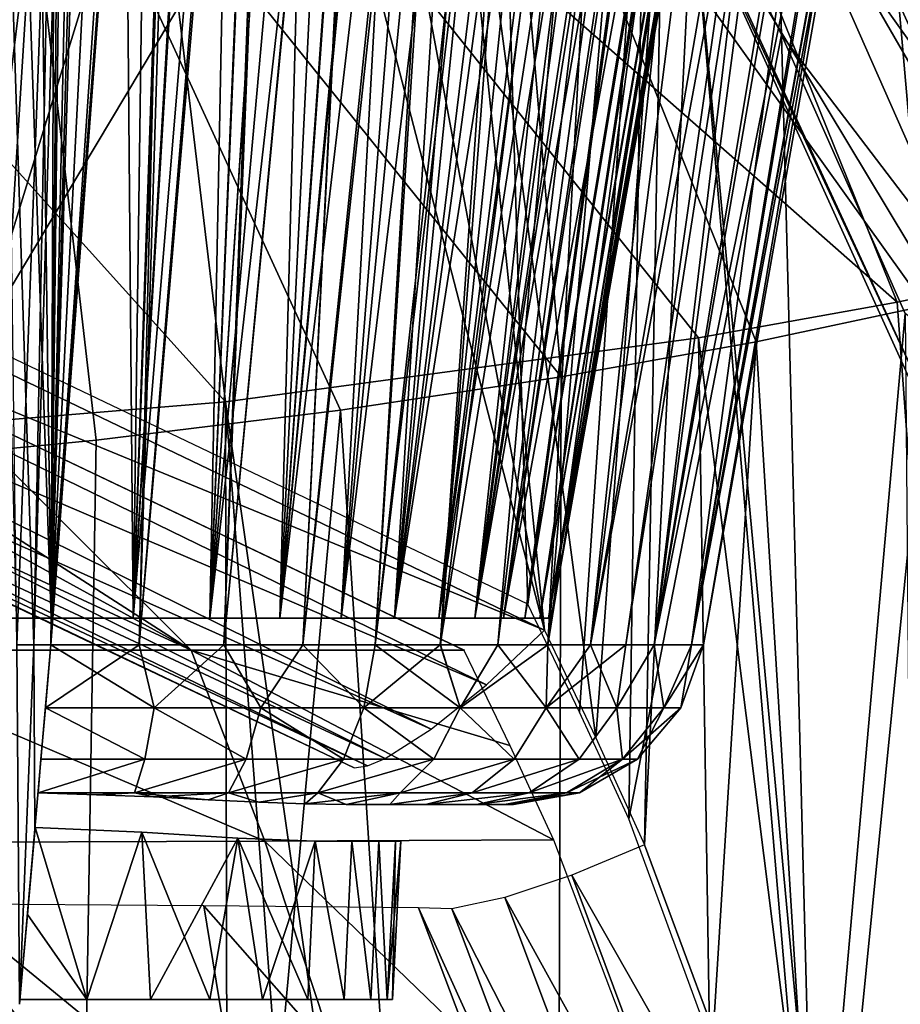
# Model space of a CAD drawing. Header units: millimetres. Extents: x -148 to 148, y -42 to 96.
# Tile 126 of 132: x 126 to 137, y 9 to 22. Entities that reach past the tile are written whole.
import ezdxf

# ---------------------------------------------------------------- set-up
doc = ezdxf.new("R2010")
doc.units = ezdxf.units.MM
doc.header["$LTSCALE"] = 127.314815
for name, color, linetype in [('152', 7, 'CONTINUOUS'), ('153', 7, 'CONTINUOUS'), ('160', 7, 'CONTINUOUS'), ('164', 7, 'CONTINUOUS'), ('167', 7, 'CONTINUOUS'), ('171', 7, 'CONTINUOUS'), ('172', 7, 'CONTINUOUS'), ('181', 7, 'CONTINUOUS'), ('186', 7, 'CONTINUOUS'), ('187', 7, 'CONTINUOUS'), ('191', 7, 'CONTINUOUS'), ('192', 7, 'CONTINUOUS'), ('194', 7, 'CONTINUOUS'), ('198', 7, 'CONTINUOUS'), ('199', 7, 'CONTINUOUS'), ('202', 7, 'CONTINUOUS'), ('207', 7, 'CONTINUOUS'), ('214', 7, 'CONTINUOUS'), ('215', 7, 'CONTINUOUS'), ('217', 7, 'CONTINUOUS'), ('223', 7, 'CONTINUOUS'), ('242', 7, 'CONTINUOUS'), ('243', 7, 'CONTINUOUS')]:
    doc.layers.add(name, color=color, linetype=linetype)

msp = doc.modelspace()

# ---------------------------------------------------------------- linework, layer by layer
at = {"layer": '152', "color": 40, "linetype": 'Continuous', "true_color": 0xfaa000}
for points in [[(128.863, 11.024, -40.087), (130.759, 5.276, -41.438), (123.77, 11.007, -52.293), (128.863, 11.024, -40.087)], [(130.759, 5.276, -41.438), (125.375, 5.235, -53.772), (123.77, 11.007, -52.293), (130.759, 5.276, -41.438)], [(132.597, 11.041, -27.477), (134.763, 5.316, -28.664), (128.863, 11.024, -40.087), (132.597, 11.041, -27.477)], [(134.763, 5.316, -28.664), (130.759, 5.276, -41.438), (128.863, 11.024, -40.087), (134.763, 5.316, -28.664)]]:
    msp.add_3dface(points, dxfattribs=at)
at = {"layer": '153', "color": 40, "linetype": 'Continuous', "true_color": 0xfaa000}
for points in [[(128.863, 11.024, -40.087), (123.77, 11.007, -52.293), (123.058, 13.5, -51.259), (128.863, 11.024, -40.087)], [(127.909, 13.5, -39.269), (128.863, 11.024, -40.087), (123.058, 13.5, -51.259), (127.909, 13.5, -39.269)], [(131.44, 13.5, -26.934), (132.033, 12.264, -27.209), (127.909, 13.5, -39.269), (131.44, 13.5, -26.934)], [(132.597, 11.041, -27.477), (128.863, 11.024, -40.087), (127.909, 13.5, -39.269), (132.597, 11.041, -27.477)], [(132.033, 12.264, -27.209), (132.597, 11.041, -27.477), (127.909, 13.5, -39.269), (132.033, 12.264, -27.209)]]:
    msp.add_3dface(points, dxfattribs=at)
at = {"layer": '160', "color": 40, "linetype": 'Continuous', "true_color": 0xfaa000}
for points in [[(117.739, 20.038, -23.951), (127.909, 13.5, -39.269), (116.182, 19.942, -30.625), (117.739, 20.038, -23.951)], [(124.67, 16.726, -25.505), (127.909, 13.5, -39.269), (117.739, 20.038, -23.951), (124.67, 16.726, -25.505)], [(116.182, 19.942, -30.625), (127.909, 13.5, -39.269), (114.246, 19.825, -37.2), (116.182, 19.942, -30.625)], [(127.909, 13.5, -39.269), (123.058, 13.5, -51.259), (114.246, 19.825, -37.2), (127.909, 13.5, -39.269)], [(124.67, 16.726, -25.505), (131.446, 13.5, -26.912), (131.443, 13.5, -26.923), (124.67, 16.726, -25.505)], [(131.44, 13.5, -26.934), (127.909, 13.5, -39.269), (124.67, 16.726, -25.505), (131.44, 13.5, -26.934)], [(131.44, 13.5, -26.934), (124.67, 16.726, -25.505), (131.443, 13.5, -26.923), (131.44, 13.5, -26.934)]]:
    msp.add_3dface(points, dxfattribs=at)
at = {"layer": '164', "color": 40, "linetype": 'Continuous', "true_color": 0xfaa000}
for points in [[(127.156, 26.724, 54.953), (119.091, 26.994, 67.736), (128.354, 16.715, 63.443), (127.156, 26.724, 54.953)], [(128.354, 16.715, 63.443), (119.091, 26.994, 67.736), (120.964, 16.104, 74.892), (128.354, 16.715, 63.443)], [(133.688, 26.334, 41.609), (127.156, 26.724, 54.953), (137.048, 18.005, 45.095), (133.688, 26.334, 41.609)], [(137.048, 18.005, 45.095), (127.156, 26.724, 54.953), (134.477, 17.543, 51.353), (137.048, 18.005, 45.095)], [(134.477, 17.543, 51.353), (127.156, 26.724, 54.953), (128.354, 16.715, 63.443), (134.477, 17.543, 51.353)], [(138.582, 25.822, 27.88), (133.688, 26.334, 41.609), (139.275, 18.476, 38.737), (138.582, 25.822, 27.88)], [(139.275, 18.476, 38.737), (133.688, 26.334, 41.609), (137.048, 18.005, 45.095), (139.275, 18.476, 38.737)]]:
    msp.add_3dface(points, dxfattribs=at)
at = {"layer": '167', "color": 40, "linetype": 'Continuous', "true_color": 0xfaa000}
for points in [[(140.665, -31.5, 44.071), (139.275, 18.476, 38.737), (137.048, 18.005, 45.095), (140.665, -31.5, 44.071)], [(140.665, -31.5, 44.071), (137.048, 18.005, 45.095), (134.477, 17.543, 51.353), (140.665, -31.5, 44.071)], [(135.252, -31.5, 56.771), (134.477, 17.543, 51.353), (128.354, 16.715, 63.443), (135.252, -31.5, 56.771)], [(135.252, -31.5, 56.771), (140.665, -31.5, 44.071), (134.477, 17.543, 51.353), (135.252, -31.5, 56.771)], [(128.449, -31.5, 69), (128.354, 16.715, 63.443), (120.964, 16.104, 74.892), (128.449, -31.5, 69)], [(132.022, -31.5, 62.952), (135.252, -31.5, 56.771), (128.354, 16.715, 63.443), (132.022, -31.5, 62.952)], [(128.449, -31.5, 69), (132.022, -31.5, 62.952), (128.354, 16.715, 63.443), (128.449, -31.5, 69)], [(124.534, -31.5, 74.9), (128.449, -31.5, 69), (120.964, 16.104, 74.892), (124.534, -31.5, 74.9)]]:
    msp.add_3dface(points, dxfattribs=at)
at = {"layer": '171', "color": 40, "linetype": 'Continuous', "true_color": 0xfaa000}
for points in [[(125.564, 42.698, 10.638), (126.2, 41.875, 10.456), (125, 13.913, 5.573), (125.564, 42.698, 10.638)], [(125, 13.913, 5.573), (126.2, 41.875, 10.456), (126.097, 13.913, 5.514), (125, 13.913, 5.573)], [(126.2, 41.875, 10.456), (126.825, 41.053, 10.247), (126.097, 13.913, 5.514), (126.2, 41.875, 10.456)], [(126.825, 41.053, 10.247), (127.437, 40.235, 10.013), (126.097, 13.913, 5.514), (126.825, 41.053, 10.247)], [(127.437, 40.235, 10.013), (128.029, 39.427, 9.756), (126.097, 13.913, 5.514), (127.437, 40.235, 10.013)], [(126.097, 13.913, 5.514), (128.029, 39.427, 9.756), (127.158, 13.913, 5.342), (126.097, 13.913, 5.514)], [(128.029, 39.427, 9.756), (128.599, 38.634, 9.479), (127.158, 13.913, 5.342), (128.029, 39.427, 9.756)], [(128.599, 38.634, 9.479), (129.147, 37.857, 9.182), (127.158, 13.913, 5.342), (128.599, 38.634, 9.479)], [(127.158, 13.913, 5.342), (129.147, 37.857, 9.182), (128.151, 13.913, 5.068), (127.158, 13.913, 5.342)], [(129.147, 37.857, 9.182), (129.668, 37.101, 8.869), (128.151, 13.913, 5.068), (129.147, 37.857, 9.182)], [(129.668, 37.101, 8.869), (130.161, 36.372, 8.544), (128.151, 13.913, 5.068), (129.668, 37.101, 8.869)], [(130.161, 36.372, 8.544), (130.624, 35.67, 8.208), (128.151, 13.913, 5.068), (130.161, 36.372, 8.544)], [(128.151, 13.913, 5.068), (130.624, 35.67, 8.208), (129.055, 13.913, 4.707), (128.151, 13.913, 5.068)], [(130.624, 35.67, 8.208), (131.059, 34.999, 7.864), (129.055, 13.913, 4.707), (130.624, 35.67, 8.208)], [(131.059, 34.999, 7.864), (131.462, 34.361, 7.517), (129.055, 13.913, 4.707), (131.059, 34.999, 7.864)], [(129.055, 13.913, 4.707), (131.462, 34.361, 7.517), (129.852, 13.913, 4.279), (129.055, 13.913, 4.707)], [(131.462, 34.361, 7.517), (132.176, 33.191, 6.818), (129.852, 13.913, 4.279), (131.462, 34.361, 7.517)], [(129.852, 13.913, 4.279), (132.176, 33.191, 6.818), (130.539, 13.913, 3.802), (129.852, 13.913, 4.279)], [(132.176, 33.191, 6.818), (132.778, 32.163, 6.128), (130.539, 13.913, 3.802), (132.176, 33.191, 6.818)], [(132.778, 32.163, 6.128), (133.273, 31.278, 5.461), (130.539, 13.913, 3.802), (132.778, 32.163, 6.128)], [(130.539, 13.913, 3.802), (133.273, 31.278, 5.461), (131.114, 13.913, 3.29), (130.539, 13.913, 3.802)], [(133.273, 31.278, 5.461), (133.678, 30.524, 4.823), (131.114, 13.913, 3.29), (133.273, 31.278, 5.461)], [(131.114, 13.913, 3.29), (133.678, 30.524, 4.823), (131.582, 13.913, 2.757), (131.114, 13.913, 3.29)], [(133.678, 30.524, 4.823), (134.006, 29.89, 4.218), (131.582, 13.913, 2.757), (133.678, 30.524, 4.823)], [(134.006, 29.89, 4.218), (134.268, 29.364, 3.647), (131.582, 13.913, 2.757), (134.006, 29.89, 4.218)], [(131.582, 13.913, 2.757), (134.268, 29.364, 3.647), (131.951, 13.913, 2.212), (131.582, 13.913, 2.757)], [(134.268, 29.364, 3.647), (134.642, 28.583, 2.595), (131.951, 13.913, 2.212), (134.268, 29.364, 3.647)], [(131.951, 13.913, 2.212), (134.642, 28.583, 2.595), (132.229, 13.913, 1.661), (131.951, 13.913, 2.212)], [(132.229, 13.913, 1.661), (134.642, 28.583, 2.595), (132.422, 13.913, 1.108), (132.229, 13.913, 1.661)], [(134.642, 28.583, 2.595), (134.866, 28.094, 1.646), (132.422, 13.913, 1.108), (134.642, 28.583, 2.595)], [(132.422, 13.913, 1.108), (134.866, 28.094, 1.646), (132.535, 13.913, 0.554), (132.422, 13.913, 1.108)], [(134.866, 28.094, 1.646), (134.98, 27.838, 0.794), (132.535, 13.913, 0.554), (134.866, 28.094, 1.646)], [(134.98, 27.838, 0.794), (135.014, 27.76), (132.535, 13.913, 0.554), (134.98, 27.838, 0.794)], [(132.535, 13.913, 0.554), (135.014, 27.76), (132.573, 13.913), (132.535, 13.913, 0.554)]]:
    msp.add_3dface(points, dxfattribs=at)
at = {"layer": '172', "color": 40, "linetype": 'Continuous', "true_color": 0xfaa000}
for points in [[(126.097, 13.913, -5.514), (125.081, 43.314, -10.757), (125, 13.913, -5.573), (126.097, 13.913, -5.514)], [(125.705, 42.516, -10.6), (125.081, 43.314, -10.757), (126.097, 13.913, -5.514), (125.705, 42.516, -10.6)], [(126.32, 41.718, -10.418), (125.705, 42.516, -10.6), (126.097, 13.913, -5.514), (126.32, 41.718, -10.418)], [(126.924, 40.921, -10.211), (126.32, 41.718, -10.418), (126.097, 13.913, -5.514), (126.924, 40.921, -10.211)], [(127.158, 13.913, -5.342), (126.924, 40.921, -10.211), (126.097, 13.913, -5.514), (127.158, 13.913, -5.342)], [(127.514, 40.13, -9.981), (126.924, 40.921, -10.211), (127.158, 13.913, -5.342), (127.514, 40.13, -9.981)], [(128.086, 39.348, -9.73), (127.514, 40.13, -9.981), (127.158, 13.913, -5.342), (128.086, 39.348, -9.73)], [(128.637, 38.58, -9.459), (128.086, 39.348, -9.73), (127.158, 13.913, -5.342), (128.637, 38.58, -9.459)], [(128.151, 13.913, -5.068), (128.637, 38.58, -9.459), (127.158, 13.913, -5.342), (128.151, 13.913, -5.068)], [(129.167, 37.828, -9.17), (128.637, 38.58, -9.459), (128.151, 13.913, -5.068), (129.167, 37.828, -9.17)], [(129.672, 37.096, -8.867), (129.167, 37.828, -9.17), (128.151, 13.913, -5.068), (129.672, 37.096, -8.867)], [(129.055, 13.913, -4.707), (129.672, 37.096, -8.867), (128.151, 13.913, -5.068), (129.055, 13.913, -4.707)], [(130.149, 36.389, -8.552), (129.672, 37.096, -8.867), (129.055, 13.913, -4.707), (130.149, 36.389, -8.552)], [(130.6, 35.707, -8.227), (130.149, 36.389, -8.552), (129.055, 13.913, -4.707), (130.6, 35.707, -8.227)], [(131.023, 35.054, -7.894), (130.6, 35.707, -8.227), (129.055, 13.913, -4.707), (131.023, 35.054, -7.894)], [(129.852, 13.913, -4.279), (131.023, 35.054, -7.894), (129.055, 13.913, -4.707), (129.852, 13.913, -4.279)], [(131.782, 33.844, -7.218), (131.023, 35.054, -7.894), (129.852, 13.913, -4.279), (131.782, 33.844, -7.218)], [(130.539, 13.913, -3.802), (131.782, 33.844, -7.218), (129.852, 13.913, -4.279), (130.539, 13.913, -3.802)], [(132.428, 32.766, -6.542), (131.782, 33.844, -7.218), (130.539, 13.913, -3.802), (132.428, 32.766, -6.542)], [(132.97, 31.823, -5.88), (132.428, 32.766, -6.542), (130.539, 13.913, -3.802), (132.97, 31.823, -5.88)], [(131.114, 13.913, -3.29), (132.97, 31.823, -5.88), (130.539, 13.913, -3.802), (131.114, 13.913, -3.29)], [(133.418, 31.011, -5.243), (132.97, 31.823, -5.88), (131.114, 13.913, -3.29), (133.418, 31.011, -5.243)], [(131.582, 13.913, -2.757), (133.418, 31.011, -5.243), (131.114, 13.913, -3.29), (131.582, 13.913, -2.757)], [(133.786, 30.318, -4.634), (133.418, 31.011, -5.243), (131.582, 13.913, -2.757), (133.786, 30.318, -4.634)], [(134.084, 29.736, -4.058), (133.786, 30.318, -4.634), (131.582, 13.913, -2.757), (134.084, 29.736, -4.058)], [(131.951, 13.913, -2.212), (134.084, 29.736, -4.058), (131.582, 13.913, -2.757), (131.951, 13.913, -2.212)], [(134.324, 29.251, -3.512), (134.084, 29.736, -4.058), (131.951, 13.913, -2.212), (134.324, 29.251, -3.512)], [(132.229, 13.913, -1.661), (134.324, 29.251, -3.512), (131.951, 13.913, -2.212), (132.229, 13.913, -1.661)], [(134.668, 28.527, -2.503), (134.324, 29.251, -3.512), (132.229, 13.913, -1.661), (134.668, 28.527, -2.503)], [(132.422, 13.913, -1.108), (134.668, 28.527, -2.503), (132.229, 13.913, -1.661), (132.422, 13.913, -1.108)], [(134.876, 28.073, -1.591), (134.668, 28.527, -2.503), (132.422, 13.913, -1.108), (134.876, 28.073, -1.591)], [(132.535, 13.913, -0.554), (134.876, 28.073, -1.591), (132.422, 13.913, -1.108), (132.535, 13.913, -0.554)], [(134.982, 27.834, -0.769), (134.876, 28.073, -1.591), (132.535, 13.913, -0.554), (134.982, 27.834, -0.769)], [(132.573, 13.913), (134.982, 27.834, -0.769), (132.535, 13.913, -0.554), (132.573, 13.913)], [(132.573, 13.913), (135.014, 27.76), (134.982, 27.834, -0.769), (132.573, 13.913)]]:
    msp.add_3dface(points, dxfattribs=at)
at = {"layer": '181', "color": 40, "linetype": 'Continuous', "true_color": 0xfaa000}
for points in [[(128.98, 4.651, -40.771), (124.474, 10.214, -46.297), (123.667, 4.646, -52.913), (128.98, 4.651, -40.771)], [(128.073, 10.186, -36.792), (124.474, 10.214, -46.297), (128.98, 4.651, -40.771), (128.073, 10.186, -36.792)], [(130.85, 10.16, -27.059), (128.073, 10.186, -36.792), (132.933, 4.658, -28.196), (130.85, 10.16, -27.059)], [(132.933, 4.658, -28.196), (128.073, 10.186, -36.792), (128.98, 4.651, -40.771), (132.933, 4.658, -28.196)]]:
    msp.add_3dface(points, dxfattribs=at)
at = {"layer": '186', "color": 40, "linetype": 'Continuous', "true_color": 0xfaa000}
for points in [[(123.197, 15.882, 68.119), (125.558, 25.933, 54.008), (126.677, 16.216, 62.402), (123.197, 15.882, 68.119)], [(125.558, 25.933, 54.008), (131.983, 25.545, 40.871), (132.696, 17.036, 50.502), (125.558, 25.933, 54.008)], [(129.842, 16.605, 56.531), (125.558, 25.933, 54.008), (132.696, 17.036, 50.502), (129.842, 16.605, 56.531)], [(126.677, 16.216, 62.402), (125.558, 25.933, 54.008), (129.842, 16.605, 56.531), (126.677, 16.216, 62.402)], [(135.222, 17.493, 44.346), (131.983, 25.545, 40.871), (137.411, 17.959, 38.091), (135.222, 17.493, 44.346)], [(132.696, 17.036, 50.502), (131.983, 25.545, 40.871), (135.222, 17.493, 44.346), (132.696, 17.036, 50.502)], [(131.983, 25.545, 40.871), (136.795, 25.038, 27.368), (137.411, 17.959, 38.091), (131.983, 25.545, 40.871)], [(139.261, 18.416, 31.746), (136.795, 25.038, 27.368), (140.765, 18.84, 25.348), (139.261, 18.416, 31.746)], [(137.411, 17.959, 38.091), (136.795, 25.038, 27.368), (139.261, 18.416, 31.746), (137.411, 17.959, 38.091)], [(136.795, 25.038, 27.368), (139.911, 24.409, 13.683), (140.765, 18.84, 25.348), (136.795, 25.038, 27.368)]]:
    msp.add_3dface(points, dxfattribs=at)
at = {"layer": '187', "color": 40, "linetype": 'Continuous', "true_color": 0xfaa000}
for points in [[(135.222, 17.493, 44.346), (137.411, 17.959, 38.091), (137.868, -25.154, 44.73), (135.222, 17.493, 44.346)], [(132.574, -25.154, 56.789), (135.222, 17.493, 44.346), (137.868, -25.154, 44.73), (132.574, -25.154, 56.789)], [(132.696, 17.036, 50.502), (135.222, 17.493, 44.346), (132.574, -25.154, 56.789), (132.696, 17.036, 50.502)], [(129.842, 16.605, 56.531), (132.696, 17.036, 50.502), (132.574, -25.154, 56.789), (129.842, 16.605, 56.531)], [(126.677, 16.216, 62.402), (129.842, 16.605, 56.531), (125.996, -25.154, 68.405), (126.677, 16.216, 62.402)], [(125.996, -25.154, 68.405), (129.842, 16.605, 56.531), (132.574, -25.154, 56.789), (125.996, -25.154, 68.405)], [(123.197, 15.882, 68.119), (126.677, 16.216, 62.402), (125.996, -25.154, 68.405), (123.197, 15.882, 68.119)], [(118.158, -25.154, 79.471), (123.197, 15.882, 68.119), (125.996, -25.154, 68.405), (118.158, -25.154, 79.471)]]:
    msp.add_3dface(points, dxfattribs=at)
at = {"layer": '191', "color": 40, "linetype": 'Continuous', "true_color": 0xfaa000}
for points in [[(126.417, 41.457, 12.402), (124.91, 43.17, 12.762), (125.872, 13.566, 7.511), (126.417, 41.457, 12.402)], [(125.872, 13.566, 7.511), (124.91, 43.17, 12.762), (125.65, 13.566, 7.525), (125.872, 13.566, 7.511)], [(126.093, 13.566, 7.494), (126.417, 41.457, 12.402), (125.872, 13.566, 7.511), (126.093, 13.566, 7.494)], [(127.875, 39.752, 11.912), (126.417, 41.457, 12.402), (126.093, 13.566, 7.494), (127.875, 39.752, 11.912)], [(127.237, 13.566, 7.336), (127.875, 39.752, 11.912), (126.093, 13.566, 7.494), (127.237, 13.566, 7.336)], [(129.251, 38.091, 11.308), (127.875, 39.752, 11.912), (127.237, 13.566, 7.336), (129.251, 38.091, 11.308)], [(128.33, 13.566, 7.075), (129.251, 38.091, 11.308), (127.237, 13.566, 7.336), (128.33, 13.566, 7.075)], [(130.521, 36.51, 10.609), (129.251, 38.091, 11.308), (128.33, 13.566, 7.075), (130.521, 36.51, 10.609)], [(129.353, 13.566, 6.724), (130.521, 36.51, 10.609), (128.33, 13.566, 7.075), (129.353, 13.566, 6.724)], [(131.664, 35.043, 9.841), (130.521, 36.51, 10.609), (129.353, 13.566, 6.724), (131.664, 35.043, 9.841)], [(130.29, 13.566, 6.293), (131.664, 35.043, 9.841), (129.353, 13.566, 6.724), (130.29, 13.566, 6.293)], [(132.668, 33.712, 9.03), (131.664, 35.043, 9.841), (130.29, 13.566, 6.293), (132.668, 33.712, 9.03)], [(131.134, 13.566, 5.798), (132.668, 33.712, 9.03), (130.29, 13.566, 6.293), (131.134, 13.566, 5.798)], [(133.533, 32.534, 8.201), (132.668, 33.712, 9.03), (131.134, 13.566, 5.798), (133.533, 32.534, 8.201)], [(131.879, 13.566, 5.251), (133.533, 32.534, 8.201), (131.134, 13.566, 5.798), (131.879, 13.566, 5.251)], [(132.526, 13.566, 4.663), (133.533, 32.534, 8.201), (131.879, 13.566, 5.251), (132.526, 13.566, 4.663)], [(134.87, 30.637, 6.568), (133.533, 32.534, 8.201), (132.526, 13.566, 4.663), (134.87, 30.637, 6.568)], [(133.076, 13.566, 4.044), (134.87, 30.637, 6.568), (132.526, 13.566, 4.663), (133.076, 13.566, 4.044)], [(135.777, 29.293, 5.038), (134.87, 30.637, 6.568), (133.076, 13.566, 4.044), (135.777, 29.293, 5.038)], [(133.534, 13.566, 3.4), (135.777, 29.293, 5.038), (133.076, 13.566, 4.044), (133.534, 13.566, 3.4)], [(133.902, 13.566, 2.739), (135.777, 29.293, 5.038), (133.534, 13.566, 3.4), (133.902, 13.566, 2.739)], [(136.367, 28.389, 3.638), (135.777, 29.293, 5.038), (133.902, 13.566, 2.739), (136.367, 28.389, 3.638)], [(134.384, 13.566, 1.381), (136.367, 28.389, 3.638), (133.902, 13.566, 2.739), (134.384, 13.566, 1.381)], [(136.729, 27.819, 2.35), (136.367, 28.389, 3.638), (134.384, 13.566, 1.381), (136.729, 27.819, 2.35)], [(136.923, 27.51, 1.15), (136.729, 27.819, 2.35), (134.384, 13.566, 1.381), (136.923, 27.51, 1.15)], [(134.542, 13.566), (136.923, 27.51, 1.15), (134.384, 13.566, 1.381), (134.542, 13.566)], [(136.984, 27.413), (136.923, 27.51, 1.15), (134.542, 13.566), (136.984, 27.413)]]:
    msp.add_3dface(points, dxfattribs=at)
at = {"layer": '192', "color": 40, "linetype": 'Continuous', "true_color": 0xfaa000}
for points in [[(126.673, 41.161, -12.326), (125.65, 13.566, -7.525), (125.267, 42.769, -12.69), (126.673, 41.161, -12.326)], [(125.872, 13.566, -7.511), (125.65, 13.566, -7.525), (126.673, 41.161, -12.326), (125.872, 13.566, -7.511)], [(126.093, 13.566, -7.494), (125.872, 13.566, -7.511), (126.673, 41.161, -12.326), (126.093, 13.566, -7.494)], [(128.032, 39.564, -11.851), (126.093, 13.566, -7.494), (126.673, 41.161, -12.326), (128.032, 39.564, -11.851)], [(127.237, 13.566, -7.336), (126.093, 13.566, -7.494), (128.032, 39.564, -11.851), (127.237, 13.566, -7.336)], [(129.316, 38.011, -11.276), (127.237, 13.566, -7.336), (128.032, 39.564, -11.851), (129.316, 38.011, -11.276)], [(128.33, 13.566, -7.075), (127.237, 13.566, -7.336), (129.316, 38.011, -11.276), (128.33, 13.566, -7.075)], [(130.506, 36.529, -10.618), (128.33, 13.566, -7.075), (129.316, 38.011, -11.276), (130.506, 36.529, -10.618)], [(129.353, 13.566, -6.724), (128.33, 13.566, -7.075), (130.506, 36.529, -10.618), (129.353, 13.566, -6.724)], [(131.584, 35.147, -9.9), (129.353, 13.566, -6.724), (130.506, 36.529, -10.618), (131.584, 35.147, -9.9)], [(130.29, 13.566, -6.294), (129.353, 13.566, -6.724), (131.584, 35.147, -9.9), (130.29, 13.566, -6.294)], [(132.54, 33.884, -9.141), (130.29, 13.566, -6.294), (131.584, 35.147, -9.9), (132.54, 33.884, -9.141)], [(131.133, 13.566, -5.799), (130.29, 13.566, -6.294), (132.54, 33.884, -9.141), (131.133, 13.566, -5.799)], [(134.086, 31.76, -7.588), (131.133, 13.566, -5.799), (132.54, 33.884, -9.141), (134.086, 31.76, -7.588)], [(131.878, 13.566, -5.252), (131.133, 13.566, -5.799), (134.086, 31.76, -7.588), (131.878, 13.566, -5.252)], [(132.525, 13.566, -4.664), (131.878, 13.566, -5.252), (134.086, 31.76, -7.588), (132.525, 13.566, -4.664)], [(135.191, 30.168, -6.082), (132.525, 13.566, -4.664), (134.086, 31.76, -7.588), (135.191, 30.168, -6.082)], [(133.076, 13.566, -4.044), (132.525, 13.566, -4.664), (135.191, 30.168, -6.082), (133.076, 13.566, -4.044)], [(135.948, 29.033, -4.681), (133.076, 13.566, -4.044), (135.191, 30.168, -6.082), (135.948, 29.033, -4.681)], [(133.533, 13.566, -3.401), (133.076, 13.566, -4.044), (135.948, 29.033, -4.681), (133.533, 13.566, -3.401)], [(133.902, 13.566, -2.739), (133.533, 13.566, -3.401), (135.948, 29.033, -4.681), (133.902, 13.566, -2.739)], [(136.449, 28.261, -3.392), (133.902, 13.566, -2.739), (135.948, 29.033, -4.681), (136.449, 28.261, -3.392)], [(136.761, 27.768, -2.198), (133.902, 13.566, -2.739), (136.449, 28.261, -3.392), (136.761, 27.768, -2.198)], [(134.384, 13.566, -1.381), (133.902, 13.566, -2.739), (136.761, 27.768, -2.198), (134.384, 13.566, -1.381)], [(136.931, 27.498, -1.078), (134.384, 13.566, -1.381), (136.761, 27.768, -2.198), (136.931, 27.498, -1.078)], [(136.984, 27.413), (134.384, 13.566, -1.381), (136.931, 27.498, -1.078), (136.984, 27.413)], [(136.984, 27.413), (134.542, 13.566), (134.384, 13.566, -1.381), (136.984, 27.413)]]:
    msp.add_3dface(points, dxfattribs=at)
at = {"layer": '194', "color": 40, "linetype": 'Continuous', "true_color": 0xfaa000}
for points in [[(125.788, 10.077, 5.517), (126.557, 8.974, 5.291), (125.887, 11.204, 5.562), (125.788, 10.077, 5.517)], [(125.788, 10.077, -5.517), (125.887, 11.204, -5.562), (126.557, 8.974, -5.291), (125.788, 10.077, -5.517)], [(125.887, 11.204, 5.562), (126.557, 8.974, 5.291), (127.269, 11.141, 5.152), (125.887, 11.204, 5.562)], [(125.887, 11.204, -5.562), (127.269, 11.141, -5.152), (126.557, 8.974, -5.291), (125.887, 11.204, -5.562)], [(126.557, 8.974, 5.291), (127.383, 8.974, 4.974), (127.269, 11.141, 5.152), (126.557, 8.974, 5.291)], [(126.557, 8.974, -5.291), (127.269, 11.141, -5.152), (127.383, 8.974, -4.974), (126.557, 8.974, -5.291)], [(127.383, 8.974, 4.974), (128.148, 8.974, 4.529), (127.269, 11.141, 5.152), (127.383, 8.974, 4.974)], [(127.269, 11.141, 5.152), (128.148, 8.974, 4.529), (128.511, 11.063, 4.395), (127.269, 11.141, 5.152)], [(127.269, 11.141, -5.152), (128.511, 11.063, -4.395), (127.383, 8.974, -4.974), (127.269, 11.141, -5.152)], [(127.383, 8.974, -4.974), (128.511, 11.063, -4.395), (128.148, 8.974, -4.529), (127.383, 8.974, -4.974)], [(128.148, 8.974, 4.529), (128.831, 8.974, 3.967), (128.511, 11.063, 4.395), (128.148, 8.974, 4.529)], [(128.148, 8.974, -4.529), (128.511, 11.063, -4.395), (128.831, 8.974, -3.967), (128.148, 8.974, -4.529)], [(128.511, 11.063, -4.395), (129.514, 11.026, -3.353), (128.831, 8.974, -3.967), (128.511, 11.063, -4.395)], [(128.831, 8.974, 3.967), (129.417, 8.974, 3.304), (128.511, 11.063, 4.395), (128.831, 8.974, 3.967)], [(128.511, 11.063, 4.395), (129.417, 8.974, 3.304), (129.514, 11.026, 3.353), (128.511, 11.063, 4.395)], [(128.831, 8.974, -3.967), (129.514, 11.026, -3.353), (129.417, 8.974, -3.304), (128.831, 8.974, -3.967)], [(129.417, 8.974, -3.304), (129.514, 11.026, -3.353), (129.888, 8.974, -2.555), (129.417, 8.974, -3.304)], [(129.417, 8.974, 3.304), (129.888, 8.974, 2.555), (129.514, 11.026, 3.353), (129.417, 8.974, 3.304)], [(129.888, 8.974, -2.555), (129.514, 11.026, -3.353), (129.99, 11.026, -2.593), (129.888, 8.974, -2.555)], [(129.514, 11.026, 3.353), (129.888, 8.974, 2.555), (129.99, 11.026, 2.593), (129.514, 11.026, 3.353)], [(129.888, 8.974, 2.555), (130.234, 8.974, 1.741), (129.99, 11.026, 2.593), (129.888, 8.974, 2.555)], [(130.234, 8.974, -1.741), (129.888, 8.974, -2.555), (129.99, 11.026, -2.593), (130.234, 8.974, -1.741)], [(129.99, 11.026, 2.593), (130.234, 8.974, 1.741), (130.339, 11.026, 1.766), (129.99, 11.026, 2.593)], [(130.339, 11.026, -1.766), (130.234, 8.974, -1.741), (129.99, 11.026, -2.593), (130.339, 11.026, -1.766)], [(130.234, 8.974, 1.741), (130.445, 8.974, 0.882), (130.339, 11.026, 1.766), (130.234, 8.974, 1.741)], [(130.445, 8.974, -0.882), (130.234, 8.974, -1.741), (130.339, 11.026, -1.766), (130.445, 8.974, -0.882)], [(130.339, 11.026, 1.766), (130.445, 8.974, 0.882), (130.552, 11.026, 0.894), (130.339, 11.026, 1.766)], [(130.552, 11.026, -0.894), (130.445, 8.974, -0.882), (130.339, 11.026, -1.766), (130.552, 11.026, -0.894)], [(130.445, 8.974, 0.882), (130.516, 8.974), (130.552, 11.026, 0.894), (130.445, 8.974, 0.882)], [(130.623, 11.026, 0), (130.445, 8.974, -0.882), (130.552, 11.026, -0.894), (130.623, 11.026, 0)], [(130.516, 8.974), (130.445, 8.974, -0.882), (130.623, 11.026, 0), (130.516, 8.974)], [(130.552, 11.026, 0.894), (130.516, 8.974), (130.623, 11.026, 0), (130.552, 11.026, 0.894)], [(125.691, 8.974, 5.472), (126.557, 8.974, 5.291), (125.788, 10.077, 5.517), (125.691, 8.974, 5.472)], [(125.691, 8.974, -5.472), (125.788, 10.077, -5.517), (126.557, 8.974, -5.291), (125.691, 8.974, -5.472)]]:
    msp.add_3dface(points, dxfattribs=at)
at = {"layer": '198', "color": 40, "linetype": 'Continuous', "true_color": 0xfaa000}
for points in [[(126.093, 13.566, 7.494), (126.022, 12.752, 7.203), (127.431, 12.752, 6.995), (126.093, 13.566, 7.494)], [(127.237, 13.566, 7.336), (126.093, 13.566, 7.494), (127.431, 12.752, 6.995), (127.237, 13.566, 7.336)], [(128.33, 13.566, 7.075), (127.237, 13.566, 7.336), (127.431, 12.752, 6.995), (128.33, 13.566, 7.075)], [(128.33, 13.566, 7.075), (127.431, 12.752, 6.995), (128.812, 12.752, 6.61), (128.33, 13.566, 7.075)], [(129.353, 13.566, 6.724), (128.33, 13.566, 7.075), (128.812, 12.752, 6.61), (129.353, 13.566, 6.724)], [(129.353, 13.566, 6.724), (128.812, 12.752, 6.61), (130.142, 12.752, 6.037), (129.353, 13.566, 6.724)], [(130.29, 13.566, 6.293), (129.353, 13.566, 6.724), (130.142, 12.752, 6.037), (130.29, 13.566, 6.293)], [(130.29, 13.566, 6.293), (130.142, 12.752, 6.037), (131.389, 12.752, 5.258), (130.29, 13.566, 6.293)], [(131.134, 13.566, 5.798), (130.29, 13.566, 6.293), (131.389, 12.752, 5.258), (131.134, 13.566, 5.798)], [(131.879, 13.566, 5.251), (131.134, 13.566, 5.798), (131.389, 12.752, 5.258), (131.879, 13.566, 5.251)], [(131.879, 13.566, 5.251), (131.389, 12.752, 5.258), (132.505, 12.752, 4.256), (131.879, 13.566, 5.251)], [(132.526, 13.566, 4.663), (131.879, 13.566, 5.251), (132.505, 12.752, 4.256), (132.526, 13.566, 4.663)], [(133.076, 13.566, 4.044), (132.505, 12.752, 4.256), (133.417, 12.752, 3.021), (133.076, 13.566, 4.044)], [(133.076, 13.566, 4.044), (132.526, 13.566, 4.663), (132.505, 12.752, 4.256), (133.076, 13.566, 4.044)], [(133.534, 13.566, 3.4), (133.076, 13.566, 4.044), (133.417, 12.752, 3.021), (133.534, 13.566, 3.4)], [(133.902, 13.566, 2.739), (133.417, 12.752, 3.021), (134.029, 12.752, 1.576), (133.902, 13.566, 2.739)], [(133.902, 13.566, 2.739), (133.534, 13.566, 3.4), (133.417, 12.752, 3.021), (133.902, 13.566, 2.739)], [(134.384, 13.566, 1.381), (133.902, 13.566, 2.739), (134.029, 12.752, 1.576), (134.384, 13.566, 1.381)], [(134.384, 13.566, 1.381), (134.029, 12.752, 1.576), (134.246, 12.752, 0), (134.384, 13.566, 1.381)], [(134.542, 13.566), (134.384, 13.566, 1.381), (134.246, 12.752, 0), (134.542, 13.566)], [(125.964, 12.085, 6.647), (127.307, 12.085, 6.451), (126.022, 12.752, 7.203), (125.964, 12.085, 6.647)], [(126.022, 12.752, 7.203), (127.307, 12.085, 6.451), (127.431, 12.752, 6.995), (126.022, 12.752, 7.203)], [(127.307, 12.085, 6.451), (128.62, 12.085, 6.086), (127.431, 12.752, 6.995), (127.307, 12.085, 6.451)], [(127.431, 12.752, 6.995), (128.62, 12.085, 6.086), (128.812, 12.752, 6.61), (127.431, 12.752, 6.995)], [(128.62, 12.085, 6.086), (129.879, 12.085, 5.545), (128.812, 12.752, 6.61), (128.62, 12.085, 6.086)], [(128.812, 12.752, 6.61), (129.879, 12.085, 5.545), (130.142, 12.752, 6.037), (128.812, 12.752, 6.61)], [(129.879, 12.085, 5.545), (131.051, 12.085, 4.814), (130.142, 12.752, 6.037), (129.879, 12.085, 5.545)], [(130.142, 12.752, 6.037), (131.051, 12.085, 4.814), (131.389, 12.752, 5.258), (130.142, 12.752, 6.037)], [(131.051, 12.085, 4.814), (132.091, 12.085, 3.881), (131.389, 12.752, 5.258), (131.051, 12.085, 4.814)], [(131.389, 12.752, 5.258), (132.091, 12.085, 3.881), (132.505, 12.752, 4.256), (131.389, 12.752, 5.258)], [(132.091, 12.085, 3.881), (132.932, 12.085, 2.744), (132.505, 12.752, 4.256), (132.091, 12.085, 3.881)], [(132.505, 12.752, 4.256), (132.932, 12.085, 2.744), (133.417, 12.752, 3.021), (132.505, 12.752, 4.256)], [(132.932, 12.085, 2.744), (133.491, 12.085, 1.427), (133.417, 12.752, 3.021), (132.932, 12.085, 2.744)], [(133.417, 12.752, 3.021), (133.491, 12.085, 1.427), (134.029, 12.752, 1.576), (133.417, 12.752, 3.021)], [(133.491, 12.085, 1.427), (133.688, 12.085, 0), (134.029, 12.752, 1.576), (133.491, 12.085, 1.427)], [(134.029, 12.752, 1.576), (133.688, 12.085, 0), (134.246, 12.752, 0), (134.029, 12.752, 1.576)], [(125.964, 12.085, 6.647), (125.926, 11.651, 5.895), (127.307, 12.085, 6.451), (125.964, 12.085, 6.647)], [(125.926, 11.651, 5.895), (127.175, 11.651, 5.709), (127.307, 12.085, 6.451), (125.926, 11.651, 5.895)], [(127.307, 12.085, 6.451), (127.175, 11.651, 5.709), (128.62, 12.085, 6.086), (127.307, 12.085, 6.451)], [(127.175, 11.651, 5.709), (128.39, 11.651, 5.369), (128.62, 12.085, 6.086), (127.175, 11.651, 5.709)], [(128.39, 11.651, 5.369), (129.546, 11.651, 4.869), (129.879, 12.085, 5.545), (128.39, 11.651, 5.369)], [(128.62, 12.085, 6.086), (128.39, 11.651, 5.369), (129.879, 12.085, 5.545), (128.62, 12.085, 6.086)], [(129.546, 11.651, 4.869), (130.612, 11.651, 4.202), (131.051, 12.085, 4.814), (129.546, 11.651, 4.869)], [(129.879, 12.085, 5.545), (129.546, 11.651, 4.869), (131.051, 12.085, 4.814), (129.879, 12.085, 5.545)], [(131.051, 12.085, 4.814), (130.612, 11.651, 4.202), (132.091, 12.085, 3.881), (131.051, 12.085, 4.814)], [(130.612, 11.651, 4.202), (131.544, 11.651, 3.364), (132.091, 12.085, 3.881), (130.612, 11.651, 4.202)], [(132.091, 12.085, 3.881), (131.544, 11.651, 3.364), (132.932, 12.085, 2.744), (132.091, 12.085, 3.881)], [(131.544, 11.651, 3.364), (132.284, 11.651, 2.361), (132.932, 12.085, 2.744), (131.544, 11.651, 3.364)], [(132.932, 12.085, 2.744), (132.284, 11.651, 2.361), (133.491, 12.085, 1.427), (132.932, 12.085, 2.744)], [(132.284, 11.651, 2.361), (132.767, 11.651, 1.221), (133.491, 12.085, 1.427), (132.284, 11.651, 2.361)], [(132.767, 11.651, 1.221), (132.936, 11.651, 0), (133.491, 12.085, 1.427), (132.767, 11.651, 1.221)], [(133.491, 12.085, 1.427), (132.936, 11.651, 0), (133.688, 12.085, 0), (133.491, 12.085, 1.427)], [(125.925, 11.649, 5.89), (126.684, 11.627, 5.732), (125.926, 11.651, 5.895), (125.925, 11.649, 5.89)], [(125.926, 11.651, 5.895), (126.684, 11.627, 5.732), (127.175, 11.651, 5.709), (125.926, 11.651, 5.895)], [(126.684, 11.627, 5.732), (127.422, 11.597, 5.482), (127.175, 11.651, 5.709), (126.684, 11.627, 5.732)], [(127.175, 11.651, 5.709), (128.127, 11.562, 5.142), (128.39, 11.651, 5.369), (127.175, 11.651, 5.709)], [(127.422, 11.597, 5.482), (128.127, 11.562, 5.142), (127.175, 11.651, 5.709), (127.422, 11.597, 5.482)], [(128.127, 11.562, 5.142), (128.785, 11.531, 4.718), (128.39, 11.651, 5.369), (128.127, 11.562, 5.142)], [(128.39, 11.651, 5.369), (128.785, 11.531, 4.718), (129.546, 11.651, 4.869), (128.39, 11.651, 5.369)], [(128.785, 11.531, 4.718), (129.384, 11.508, 4.218), (129.546, 11.651, 4.869), (128.785, 11.531, 4.718)], [(129.384, 11.508, 4.218), (129.915, 11.5, 3.651), (129.546, 11.651, 4.869), (129.384, 11.508, 4.218)], [(129.546, 11.651, 4.869), (129.915, 11.5, 3.651), (130.612, 11.651, 4.202), (129.546, 11.651, 4.869)], [(129.915, 11.5, 3.651), (130.479, 11.5, 3.211), (130.612, 11.651, 4.202), (129.915, 11.5, 3.651)], [(130.479, 11.5, 3.211), (130.943, 11.5, 2.754), (131.544, 11.651, 3.364), (130.479, 11.5, 3.211)], [(130.612, 11.651, 4.202), (130.479, 11.5, 3.211), (131.544, 11.651, 3.364), (130.612, 11.651, 4.202)], [(131.544, 11.651, 3.364), (130.943, 11.5, 2.754), (132.284, 11.651, 2.361), (131.544, 11.651, 3.364)], [(130.943, 11.5, 2.754), (131.604, 11.5, 1.825), (132.284, 11.651, 2.361), (130.943, 11.5, 2.754)], [(132.284, 11.651, 2.361), (131.604, 11.5, 1.825), (132.767, 11.651, 1.221), (132.284, 11.651, 2.361)], [(131.604, 11.5, 1.825), (131.966, 11.5, 0.906), (132.767, 11.651, 1.221), (131.604, 11.5, 1.825)], [(131.966, 11.5, 0.906), (132.08, 11.5), (132.767, 11.651, 1.221), (131.966, 11.5, 0.906)], [(132.767, 11.651, 1.221), (132.08, 11.5), (132.936, 11.651, 0), (132.767, 11.651, 1.221)]]:
    msp.add_3dface(points, dxfattribs=at)
at = {"layer": '199', "color": 40, "linetype": 'Continuous', "true_color": 0xfaa000}
for points in [[(127.237, 13.566, -7.336), (127.431, 12.752, -6.995), (126.022, 12.752, -7.203), (127.237, 13.566, -7.336)], [(126.093, 13.566, -7.494), (127.237, 13.566, -7.336), (126.022, 12.752, -7.203), (126.093, 13.566, -7.494)], [(127.237, 13.566, -7.336), (128.33, 13.566, -7.075), (127.431, 12.752, -6.995), (127.237, 13.566, -7.336)], [(128.33, 13.566, -7.075), (128.812, 12.752, -6.61), (127.431, 12.752, -6.995), (128.33, 13.566, -7.075)], [(128.33, 13.566, -7.075), (129.353, 13.566, -6.724), (128.812, 12.752, -6.61), (128.33, 13.566, -7.075)], [(129.353, 13.566, -6.724), (130.142, 12.752, -6.037), (128.812, 12.752, -6.61), (129.353, 13.566, -6.724)], [(129.353, 13.566, -6.724), (130.29, 13.566, -6.294), (130.142, 12.752, -6.037), (129.353, 13.566, -6.724)], [(130.29, 13.566, -6.294), (131.133, 13.566, -5.799), (130.142, 12.752, -6.037), (130.29, 13.566, -6.294)], [(131.133, 13.566, -5.799), (131.389, 12.752, -5.258), (130.142, 12.752, -6.037), (131.133, 13.566, -5.799)], [(131.133, 13.566, -5.799), (131.878, 13.566, -5.252), (131.389, 12.752, -5.258), (131.133, 13.566, -5.799)], [(132.525, 13.566, -4.664), (132.505, 12.752, -4.256), (131.389, 12.752, -5.258), (132.525, 13.566, -4.664)], [(131.878, 13.566, -5.252), (132.525, 13.566, -4.664), (131.389, 12.752, -5.258), (131.878, 13.566, -5.252)], [(133.533, 13.566, -3.401), (133.417, 12.752, -3.021), (132.505, 12.752, -4.256), (133.533, 13.566, -3.401)], [(133.076, 13.566, -4.044), (133.533, 13.566, -3.401), (132.505, 12.752, -4.256), (133.076, 13.566, -4.044)], [(132.525, 13.566, -4.664), (133.076, 13.566, -4.044), (132.505, 12.752, -4.256), (132.525, 13.566, -4.664)], [(133.902, 13.566, -2.739), (134.029, 12.752, -1.576), (133.417, 12.752, -3.021), (133.902, 13.566, -2.739)], [(133.533, 13.566, -3.401), (133.902, 13.566, -2.739), (133.417, 12.752, -3.021), (133.533, 13.566, -3.401)], [(133.902, 13.566, -2.739), (134.384, 13.566, -1.381), (134.029, 12.752, -1.576), (133.902, 13.566, -2.739)], [(134.542, 13.566), (134.246, 12.752, 0), (134.029, 12.752, -1.576), (134.542, 13.566)], [(134.384, 13.566, -1.381), (134.542, 13.566), (134.029, 12.752, -1.576), (134.384, 13.566, -1.381)], [(127.307, 12.085, -6.451), (125.964, 12.085, -6.647), (126.022, 12.752, -7.203), (127.307, 12.085, -6.451)], [(127.431, 12.752, -6.995), (127.307, 12.085, -6.451), (126.022, 12.752, -7.203), (127.431, 12.752, -6.995)], [(128.62, 12.085, -6.086), (127.307, 12.085, -6.451), (127.431, 12.752, -6.995), (128.62, 12.085, -6.086)], [(128.812, 12.752, -6.61), (128.62, 12.085, -6.086), (127.431, 12.752, -6.995), (128.812, 12.752, -6.61)], [(129.879, 12.085, -5.545), (128.62, 12.085, -6.086), (128.812, 12.752, -6.61), (129.879, 12.085, -5.545)], [(130.142, 12.752, -6.037), (129.879, 12.085, -5.545), (128.812, 12.752, -6.61), (130.142, 12.752, -6.037)], [(131.051, 12.085, -4.814), (129.879, 12.085, -5.545), (130.142, 12.752, -6.037), (131.051, 12.085, -4.814)], [(131.389, 12.752, -5.258), (131.051, 12.085, -4.814), (130.142, 12.752, -6.037), (131.389, 12.752, -5.258)], [(132.091, 12.085, -3.881), (131.051, 12.085, -4.814), (131.389, 12.752, -5.258), (132.091, 12.085, -3.881)], [(132.505, 12.752, -4.256), (132.091, 12.085, -3.881), (131.389, 12.752, -5.258), (132.505, 12.752, -4.256)], [(132.932, 12.085, -2.744), (132.091, 12.085, -3.881), (132.505, 12.752, -4.256), (132.932, 12.085, -2.744)], [(133.417, 12.752, -3.021), (132.932, 12.085, -2.744), (132.505, 12.752, -4.256), (133.417, 12.752, -3.021)], [(133.491, 12.085, -1.427), (132.932, 12.085, -2.744), (133.417, 12.752, -3.021), (133.491, 12.085, -1.427)], [(134.029, 12.752, -1.576), (133.491, 12.085, -1.427), (133.417, 12.752, -3.021), (134.029, 12.752, -1.576)], [(134.246, 12.752, 0), (133.491, 12.085, -1.427), (134.029, 12.752, -1.576), (134.246, 12.752, 0)], [(134.246, 12.752, 0), (133.688, 12.085, 0), (133.491, 12.085, -1.427), (134.246, 12.752, 0)], [(127.175, 11.651, -5.709), (125.926, 11.651, -5.895), (127.307, 12.085, -6.451), (127.175, 11.651, -5.709)], [(127.307, 12.085, -6.451), (125.926, 11.651, -5.895), (125.964, 12.085, -6.647), (127.307, 12.085, -6.451)], [(128.62, 12.085, -6.086), (127.175, 11.651, -5.709), (127.307, 12.085, -6.451), (128.62, 12.085, -6.086)], [(128.39, 11.651, -5.369), (127.175, 11.651, -5.709), (128.62, 12.085, -6.086), (128.39, 11.651, -5.369)], [(129.879, 12.085, -5.545), (128.39, 11.651, -5.369), (128.62, 12.085, -6.086), (129.879, 12.085, -5.545)], [(129.546, 11.651, -4.869), (128.39, 11.651, -5.369), (129.879, 12.085, -5.545), (129.546, 11.651, -4.869)], [(130.612, 11.651, -4.202), (129.546, 11.651, -4.869), (131.051, 12.085, -4.814), (130.612, 11.651, -4.202)], [(131.051, 12.085, -4.814), (129.546, 11.651, -4.869), (129.879, 12.085, -5.545), (131.051, 12.085, -4.814)], [(131.544, 11.651, -3.364), (130.612, 11.651, -4.202), (132.091, 12.085, -3.881), (131.544, 11.651, -3.364)], [(132.091, 12.085, -3.881), (130.612, 11.651, -4.202), (131.051, 12.085, -4.814), (132.091, 12.085, -3.881)], [(132.284, 11.651, -2.361), (131.544, 11.651, -3.364), (132.932, 12.085, -2.744), (132.284, 11.651, -2.361)], [(132.932, 12.085, -2.744), (131.544, 11.651, -3.364), (132.091, 12.085, -3.881), (132.932, 12.085, -2.744)], [(133.491, 12.085, -1.427), (132.284, 11.651, -2.361), (132.932, 12.085, -2.744), (133.491, 12.085, -1.427)], [(132.767, 11.651, -1.221), (132.284, 11.651, -2.361), (133.491, 12.085, -1.427), (132.767, 11.651, -1.221)], [(133.688, 12.085, 0), (132.767, 11.651, -1.221), (133.491, 12.085, -1.427), (133.688, 12.085, 0)], [(133.688, 12.085, 0), (132.936, 11.651, 0), (132.767, 11.651, -1.221), (133.688, 12.085, 0)], [(125.926, 11.651, -5.895), (127.175, 11.651, -5.709), (125.925, 11.649, -5.89), (125.926, 11.651, -5.895)], [(125.925, 11.649, -5.89), (127.175, 11.651, -5.709), (126.684, 11.627, -5.732), (125.925, 11.649, -5.89)], [(126.684, 11.627, -5.732), (127.175, 11.651, -5.709), (127.422, 11.597, -5.482), (126.684, 11.627, -5.732)], [(127.175, 11.651, -5.709), (128.39, 11.651, -5.369), (127.422, 11.597, -5.482), (127.175, 11.651, -5.709)], [(127.422, 11.597, -5.482), (128.39, 11.651, -5.369), (128.127, 11.562, -5.142), (127.422, 11.597, -5.482)], [(128.127, 11.562, -5.142), (128.39, 11.651, -5.369), (128.785, 11.531, -4.718), (128.127, 11.562, -5.142)], [(128.39, 11.651, -5.369), (129.546, 11.651, -4.869), (128.785, 11.531, -4.718), (128.39, 11.651, -5.369)], [(128.785, 11.531, -4.718), (129.546, 11.651, -4.869), (129.384, 11.508, -4.218), (128.785, 11.531, -4.718)], [(130.612, 11.651, -4.202), (129.915, 11.5, -3.651), (129.384, 11.508, -4.218), (130.612, 11.651, -4.202)], [(129.546, 11.651, -4.869), (130.612, 11.651, -4.202), (129.384, 11.508, -4.218), (129.546, 11.651, -4.869)], [(130.479, 11.5, -3.211), (129.915, 11.5, -3.651), (130.612, 11.651, -4.202), (130.479, 11.5, -3.211)], [(131.544, 11.651, -3.364), (130.479, 11.5, -3.211), (130.612, 11.651, -4.202), (131.544, 11.651, -3.364)], [(130.943, 11.5, -2.754), (130.479, 11.5, -3.211), (131.544, 11.651, -3.364), (130.943, 11.5, -2.754)], [(132.284, 11.651, -2.361), (130.943, 11.5, -2.754), (131.544, 11.651, -3.364), (132.284, 11.651, -2.361)], [(131.604, 11.5, -1.825), (130.943, 11.5, -2.754), (132.284, 11.651, -2.361), (131.604, 11.5, -1.825)], [(131.966, 11.5, -0.906), (131.604, 11.5, -1.825), (132.767, 11.651, -1.221), (131.966, 11.5, -0.906)], [(132.767, 11.651, -1.221), (131.604, 11.5, -1.825), (132.284, 11.651, -2.361), (132.767, 11.651, -1.221)], [(132.936, 11.651, 0), (132.08, 11.5), (131.966, 11.5, -0.906), (132.936, 11.651, 0)], [(132.936, 11.651, 0), (131.966, 11.5, -0.906), (132.767, 11.651, -1.221), (132.936, 11.651, 0)]]:
    msp.add_3dface(points, dxfattribs=at)
at = {"layer": '202', "color": 40, "linetype": 'Continuous', "true_color": 0xfaa000}
for points in [[(127.381, 35.848, -21.708), (125.152, 17.491, -24.61), (124.866, 39.409, -20.742), (127.381, 35.848, -21.708)], [(129.699, 32.27, -22.632), (125.152, 17.491, -24.61), (127.381, 35.848, -21.708), (129.699, 32.27, -22.632)], [(131.83, 28.677, -23.517), (125.152, 17.491, -24.61), (129.699, 32.27, -22.632), (131.83, 28.677, -23.517)], [(132.266, 14.095, -26.085), (125.152, 17.491, -24.61), (131.83, 28.677, -23.517), (132.266, 14.095, -26.085)], [(133.778, 25.073, -24.36), (132.266, 14.095, -26.085), (131.83, 28.677, -23.517), (133.778, 25.073, -24.36)], [(132.937, 12.696, -26.4), (132.266, 14.095, -26.085), (133.778, 25.073, -24.36), (132.937, 12.696, -26.4)], [(133.572, 11.313, -26.705), (132.937, 12.696, -26.4), (133.778, 25.073, -24.36), (133.572, 11.313, -26.705)], [(135.55, 21.467, -25.163), (133.572, 11.313, -26.705), (133.778, 25.073, -24.36), (135.55, 21.467, -25.163)], [(135.987, 4.731, -28.063), (133.572, 11.313, -26.705), (135.55, 21.467, -25.163), (135.987, 4.731, -28.063)], [(137.152, 17.859, -25.927), (135.987, 4.731, -28.063), (135.55, 21.467, -25.163), (137.152, 17.859, -25.927)], [(137.313, -1.064, -29.154), (135.987, 4.731, -28.063), (137.152, 17.859, -25.927), (137.313, -1.064, -29.154)]]:
    msp.add_3dface(points, dxfattribs=at)
at = {"layer": '207', "color": 40, "linetype": 'Continuous', "true_color": 0xfaa000}
for points in [[(123.041, 41.042, -18.148), (125.476, 17.121, -22.67), (126.666, 36.176, -19.506), (123.041, 41.042, -18.148)], [(125.476, 17.121, -22.67), (132.484, 13.758, -24.126), (126.666, 36.176, -19.506), (125.476, 17.121, -22.67)], [(126.666, 36.176, -19.506), (132.484, 13.758, -24.126), (128.932, 32.816, -20.393), (126.666, 36.176, -19.506)], [(128.932, 32.816, -20.393), (132.484, 13.758, -24.126), (130.833, 29.763, -21.164), (128.932, 32.816, -20.393)], [(130.833, 29.763, -21.164), (133.147, 12.362, -24.439), (134.013, 24.053, -22.52), (130.833, 29.763, -21.164)], [(132.484, 13.758, -24.126), (133.147, 12.362, -24.439), (130.833, 29.763, -21.164), (132.484, 13.758, -24.126)], [(133.147, 12.362, -24.439), (133.777, 10.976, -24.744), (134.013, 24.053, -22.52), (133.147, 12.362, -24.439)], [(134.013, 24.053, -22.52), (133.777, 10.976, -24.744), (134.397, 23.3, -22.691), (134.013, 24.053, -22.52)], [(133.777, 10.976, -24.744), (135.95, 5.106, -25.96), (134.397, 23.3, -22.691), (133.777, 10.976, -24.744)], [(134.397, 23.3, -22.691), (136.155, 4.408, -26.097), (137.389, 16.817, -24.089), (134.397, 23.3, -22.691)], [(135.95, 5.106, -25.96), (136.155, 4.408, -26.097), (134.397, 23.3, -22.691), (135.95, 5.106, -25.96)], [(136.155, 4.408, -26.097), (137.392, -1.01, -27.117), (137.389, 16.817, -24.089), (136.155, 4.408, -26.097)]]:
    msp.add_3dface(points, dxfattribs=at)
at = {"layer": '214', "color": 40, "linetype": 'Continuous', "true_color": 0xfaa000}
for points in [[(135.95, 5.106, -25.96), (133.777, 10.976, -24.744), (132.836, 10.584, -24.894), (135.95, 5.106, -25.96)], [(131.97, 10.297, -25.372), (134.979, 4.834, -26.096), (132.836, 10.584, -24.894), (131.97, 10.297, -25.372)], [(134.979, 4.834, -26.096), (135.95, 5.106, -25.96), (132.836, 10.584, -24.894), (134.979, 4.834, -26.096)], [(131.281, 10.15, -26.124), (134.089, 4.65, -26.555), (131.97, 10.297, -25.372), (131.281, 10.15, -26.124)], [(134.089, 4.65, -26.555), (134.979, 4.834, -26.096), (131.97, 10.297, -25.372), (134.089, 4.65, -26.555)], [(130.85, 10.16, -27.059), (132.933, 4.658, -28.196), (133.384, 4.577, -27.286), (130.85, 10.16, -27.059)], [(130.85, 10.16, -27.059), (133.384, 4.577, -27.286), (131.281, 10.15, -26.124), (130.85, 10.16, -27.059)], [(133.384, 4.577, -27.286), (134.089, 4.65, -26.555), (131.281, 10.15, -26.124), (133.384, 4.577, -27.286)]]:
    msp.add_3dface(points, dxfattribs=at)
at = {"layer": '215', "color": 40, "linetype": 'Continuous', "true_color": 0xfaa000}
for points in [[(118.277, 19.608, -21.36), (118.254, 18.796, -21.881), (131.731, 13.051, -24.333), (118.277, 19.608, -21.36)], [(132.484, 13.758, -24.126), (125.476, 17.121, -22.67), (118.277, 19.608, -21.36), (132.484, 13.758, -24.126)], [(132.484, 13.758, -24.126), (118.277, 19.608, -21.36), (131.731, 13.051, -24.333), (132.484, 13.758, -24.126)], [(118.254, 18.796, -21.881), (118.183, 18.209, -22.533), (131.014, 12.474, -24.85), (118.254, 18.796, -21.881)], [(131.731, 13.051, -24.333), (118.254, 18.796, -21.881), (131.014, 12.474, -24.85), (131.731, 13.051, -24.333)], [(118.183, 18.209, -22.533), (118.074, 17.859, -23.252), (130.418, 12.096, -25.633), (118.183, 18.209, -22.533)], [(131.014, 12.474, -24.85), (118.183, 18.209, -22.533), (130.418, 12.096, -25.633), (131.014, 12.474, -24.85)], [(118.074, 17.859, -23.252), (117.935, 17.738, -23.993), (130.19, 12, -26.101), (118.074, 17.859, -23.252)], [(130.418, 12.096, -25.633), (118.074, 17.859, -23.252), (130.19, 12, -26.101), (130.418, 12.096, -25.633)], [(130.02, 11.973, -26.604), (117.935, 17.738, -23.993), (129.521, 12.21, -26.505), (130.02, 11.973, -26.604)], [(130.19, 12, -26.101), (117.935, 17.738, -23.993), (130.02, 11.973, -26.604), (130.19, 12, -26.101)], [(129.521, 12.21, -26.505), (117.935, 17.738, -23.993), (128.885, 12.513, -26.377), (129.521, 12.21, -26.505)], [(128.885, 12.513, -26.377), (117.935, 17.738, -23.993), (127.967, 12.949, -26.189), (128.885, 12.513, -26.377)], [(127.967, 12.949, -26.189), (117.935, 17.738, -23.993), (126.623, 13.589, -25.91), (127.967, 12.949, -26.189)], [(126.623, 13.589, -25.91), (117.935, 17.738, -23.993), (124.695, 14.509, -25.499), (126.623, 13.589, -25.91)]]:
    msp.add_3dface(points, dxfattribs=at)
at = {"layer": '217', "color": 40, "linetype": 'Continuous', "true_color": 0xfaa000}
for points in [[(141.39, 16.614, -22.923), (137.229, 25.426, -21.028), (136.279, 25.084, -21.85), (141.39, 16.614, -22.923)], [(136.279, 25.084, -21.85), (135.177, 24.614, -22.362), (140.402, 15.57, -23.977), (136.279, 25.084, -21.85)], [(141.357, 15.847, -23.345), (136.279, 25.084, -21.85), (140.402, 15.57, -23.977), (141.357, 15.847, -23.345)], [(141.357, 15.847, -23.345), (141.39, 16.614, -22.923), (136.279, 25.084, -21.85), (141.357, 15.847, -23.345)], [(135.177, 24.614, -22.362), (134.013, 24.053, -22.52), (139.326, 15.221, -24.372), (135.177, 24.614, -22.362)], [(140.402, 15.57, -23.977), (135.177, 24.614, -22.362), (139.326, 15.221, -24.372), (140.402, 15.57, -23.977)], [(134.013, 24.053, -22.52), (138.202, 14.815, -24.496), (139.326, 15.221, -24.372), (134.013, 24.053, -22.52)], [(134.013, 24.053, -22.52), (137.389, 16.817, -24.089), (138.202, 14.815, -24.496), (134.013, 24.053, -22.52)], [(134.013, 24.053, -22.52), (134.397, 23.3, -22.691), (137.389, 16.817, -24.089), (134.013, 24.053, -22.52)]]:
    msp.add_3dface(points, dxfattribs=at)
at = {"layer": '223', "color": 40, "linetype": 'Continuous', "true_color": 0xfaa000}
for points in [[(135.55, 21.467, -25.163), (133.778, 25.073, -24.36), (135.427, 25.489, -24.24), (135.55, 21.467, -25.163)], [(139.791, 15.899, -26.251), (135.55, 21.467, -25.163), (135.427, 25.489, -24.24), (139.791, 15.899, -26.251)], [(139.791, 15.899, -26.251), (135.427, 25.489, -24.24), (138.676, 22.813, -24.266), (139.791, 15.899, -26.251)], [(137.152, 17.859, -25.927), (135.55, 21.467, -25.163), (139.791, 15.899, -26.251), (137.152, 17.859, -25.927)]]:
    msp.add_3dface(points, dxfattribs=at)
at = {"layer": '242', "color": 40, "linetype": 'Continuous', "true_color": 0xfaa000}
for points in [[(125.65, 13.566, -7.525), (125.872, 13.566, -7.511), (125.686, 8.913, -6.701), (125.65, 13.566, -7.525)], [(125.686, 8.913, -6.701), (125.872, 13.566, -7.511), (125.884, 11.18, -7.089), (125.686, 8.913, -6.701)], [(125.872, 13.566, -7.511), (126.093, 13.566, -7.494), (125.884, 11.18, -7.089), (125.872, 13.566, -7.511)]]:
    msp.add_3dface(points, dxfattribs=at)
at = {"layer": '243', "color": 40, "linetype": 'Continuous', "true_color": 0xfaa000}
for points in [[(125.872, 13.566, 7.511), (125.65, 13.566, 7.525), (125.686, 8.913, 6.701), (125.872, 13.566, 7.511)], [(125.872, 13.566, 7.511), (125.686, 8.913, 6.701), (125.884, 11.18, 7.089), (125.872, 13.566, 7.511)], [(126.093, 13.566, 7.494), (125.872, 13.566, 7.511), (125.884, 11.18, 7.089), (126.093, 13.566, 7.494)]]:
    msp.add_3dface(points, dxfattribs=at)

doc.saveas('drawing.dxf')
